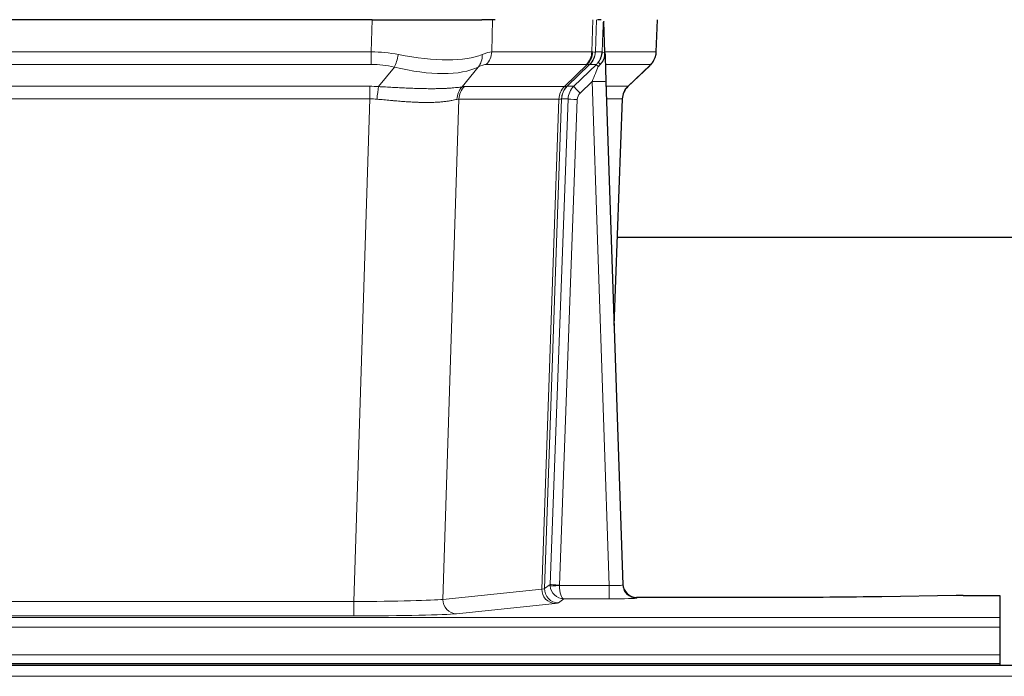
# Model space of a CAD drawing. Header units: inches. Extents: x 0 to 20790, y -12 to 14700.
# Tile 129 of 256: x 4356 to 4570, y 11687 to 11830. Entities that reach past the tile are written whole.
import ezdxf

# ---------------------------------------------------------------- set-up
doc = ezdxf.new("R2010")
doc.units = ezdxf.units.IN
doc.layers.add('1', color=7, linetype='Continuous', true_color=0xffffff)

msp = doc.modelspace()

# ---------------------------------------------------------------- linework, layer by layer
at = {"layer": '1', "color": 2, "linetype": 'Continuous', "lineweight": 25}
for p, q in [((4432.567, 11829.987), (4217.344, 11829.987)), ((4432.567, 11829.987), (4456.426, 11829.987)), ((4459.321, 11829.987), (4456.426, 11829.987)), ((4482.36, 11829.987), (4481.575, 11829.987)), ((4483.167, 11822.826), (4482.94, 11829.556)), ((4494.305, 11822.977), (4494.553, 11829.987)), ((4483.169, 11822.776), (4483.167, 11822.826)), ((4488.155, 11815.463), (4492.892, 11819.972)), ((4483.376, 11816.509), (4487.065, 11707.132)), ((4485.164, 11763.484), (4486.944, 11812.758)), ((4654.073, 11782.608), (4485.904, 11782.608)), ((4487.065, 11707.132), (4487.072, 11706.998)), ((4559.499, 11704.775), (4543.335, 11704.531)), ((4560.998, 11704.786), (4568.956, 11704.786)), ((4568.956, 11704.786), (4568.956, 11700.013)), ((4519.956, 11704.366), (4490.053, 11704.366)), ((4568.956, 11700.013), (4568.956, 11697.943)), ((4568.956, 11697.943), (4568.956, 11691.917)), ((4080.956, 11689.987), (4568.956, 11689.987)), ((4568.956, 11691.917), (4568.956, 11689.987)), ((4568.956, 11689.987), (4568.956, 11689.592)), ((5055.456, 11689.592), (4078.456, 11689.592))]:
    msp.add_line(p, q, dxfattribs=at)
at = {"layer": '1', "color": 110, "linetype": 'Continuous', "lineweight": 13}
for p, q in [((4432.376, 11822.993), (4432.567, 11829.987)), ((4458.749, 11829.987), (4458.558, 11822.993)), ((4480.306, 11822.993), (4480.549, 11829.987)), ((4481.334, 11829.987), (4481.091, 11822.993)), ((4494.289, 11822.993), (4494.537, 11829.987)), ((4217.535, 11822.993), (4432.376, 11822.993)), ((4432.376, 11820.255), (4432.376, 11822.993)), ((4458.558, 11822.993), (4480.306, 11822.993)), ((4481.091, 11822.993), (4482.552, 11822.993)), ((4483.161, 11822.993), (4494.289, 11822.993)), ((4432.376, 11820.255), (4217.535, 11820.255)), ((4433.947, 11815.428), (4437.4, 11819.697)), ((4455.599, 11819.697), (4452.106, 11815.379)), ((4479.123, 11820.255), (4457.376, 11820.255)), ((4474.343, 11815.447), (4479.289, 11820.244)), ((4479.835, 11820.244), (4474.943, 11815.5)), ((4476.38, 11815.506), (4481.307, 11820.255)), ((4481.307, 11820.255), (4479.873, 11820.255)), ((4493.071, 11820.255), (4483.251, 11820.255)), ((4488.163, 11815.482), (4492.976, 11820.064)), ((4480.378, 11816.513), (4477.769, 11813.997)), ((4484.072, 11706.971), (4480.378, 11816.513)), ((4217.877, 11815.505), (4432.034, 11815.505)), ((4432.034, 11812.767), (4432.034, 11815.505)), ((4452.609, 11815.447), (4474.343, 11815.447)), ((4474.968, 11815.506), (4476.38, 11815.506)), ((4483.41, 11815.506), (4488.15, 11815.506)), ((4432.034, 11812.767), (4217.877, 11812.767)), ((4428.561, 11703.481), (4432.034, 11812.767)), ((4451.427, 11812.727), (4447.969, 11703.95)), ((4473.161, 11812.727), (4451.427, 11812.727)), ((4469.454, 11706.197), (4473.167, 11812.727)), ((4473.75, 11812.771), (4470.04, 11706.311)), ((4471.268, 11707.208), (4475.16, 11812.771)), ((4477.157, 11812.63), (4473.266, 11707.067)), ((4475.16, 11812.771), (4473.75, 11812.771)), ((4486.932, 11812.771), (4483.502, 11812.771)), ((4485.159, 11763.658), (4486.932, 11812.771)), ((4470.04, 11706.311), (4471.268, 11707.208)), ((4473.267, 11706.971), (4484.072, 11706.971)), ((4484.072, 11706.971), (4484.072, 11704.077)), ((4447.969, 11703.95), (4469.454, 11706.197)), ((4221.351, 11703.481), (4428.561, 11703.481)), ((4428.561, 11703.481), (4428.561, 11700.378)), ((4472.363, 11703.08), (4450.878, 11700.833)), ((4474.23, 11704.077), (4473.036, 11703.205)), ((4484.072, 11704.077), (4474.23, 11704.077)), ((4490.053, 11704.366), (4490.063, 11704.234)), ((4080.956, 11700.013), (4568.956, 11700.013)), ((4428.561, 11700.378), (4221.351, 11700.378)), ((4080.956, 11697.943), (4568.956, 11697.943)), ((4080.956, 11691.917), (4568.956, 11691.917)), ((5055.456, 11687.228), (4078.456, 11687.228))]:
    msp.add_line(p, q, dxfattribs=at)
for centre, major_axis, ratio, start_param, end_param in [((4431.727, 11800.133), (26.983, 1.545), 0.8452785, 1.2775604, 1.4983912), ((4431.727, 11800.133), (27.492, 22.639), 0.1155218, 0.1441436, 0.3649744), ((4454.68, 11823.133), (0, -4), 0.9702957, 0.7679449, 1.5358897), ((4476.427, 11823.133), (0, -4), 0.9702957, 0.7679449, 1.5358897), ((4476.593, 11823.121), (-0.603, -3.954), 0.9772749, 0.9153799, 1.6837369), ((4477.058, 11823.121), (1.703, -3.619), 0.9971774, 0.3287851, 1.0971421), ((4477.096, 11823.133), (0, -4), 0.9993908, 0.7679449, 1.5358897), ((4453.296, 11800.133), (27.661, 22.629), 0.117212, 0.1096858, 0.141666), ((4454.447, 11833.222), (-26.658, 10.191), 0.0473724, 2.9456198, 3.0909709), ((4453.296, 11800.133), (27.808, 22.856), 0.0163197, 0.0204946, 0.0524748), ((4484.55, 11822.923), (-1.999, 0.077), 0.1036431, 0.0350743, 0.8106069), ((4490.294, 11823.133), (0, 4), 0.9993908, 3.9095375, 4.6774824), ((4437.4, 11822.574), (-0.881, -3.902), 0.2224052, 0.7930597, 1.5799958), ((4432.63, 11833.222), (-26.677, 8.186), 0.3267204, 1.882912, 2.7667489), ((4452.903, 11822.574), (1.736, -3.604), 0.8689501, 0.3464596, 1.1333957), ((4478.531, 11823.133), (3.533, 1.889), 0.9978056, 4.9883752, 5.1348755), ((4483.282, 11819.471), (1.583, -1.222), 0.0276319, 3.169255, 3.9405385), ((4431.727, 11797.255), (16.721, 16.271), 0.9721633, 0.5640914, 0.7849223), ((4432.63, 11833.222), (-25.873, 10.634), 0.4068526, 1.919368, 2.8032049), ((4434.423, 11797.255), (23.46, 22.829), 0.1194803, 0.122173, 0.3430038), ((4455.992, 11797.255), (23.636, 22.829), 0.1185166, 0.0901185, 0.1220988), ((4454.447, 11833.222), (-25.449, 12.923), 0.0600246, 2.9512599, 3.096611), ((4456.073, 11797.255), (23.81, 22.997), 0.0168486, 0.0174428, 0.049423), ((4480.378, 11816.582), (1.856, 4.567), 0.0053314, 4.6992705, 5.4949999), ((4482.696, 11818.817), (1.388, -1.44), 0.0242285, 3.1658454, 3.9417885), ((4469.256, 11797.255), (23.826, 22.996), 0.016839, 6.1714068, 6.3006297), ((4480.378, 11816.408), (2.998, 0.101), 0.0348797, 6.2820091, 7.8528054), ((4431.245, 11791.505), (17.528, 16.98), 0.9676454, 0.7049972, 0.7848447), ((4433.947, 11812.551), (0.32, 3.987), 0.0824896, 0.7712526, 1.5399639), ((4454.802, 11812.502), (-0.926, 3.891), 0.9457602, 0.5436933, 1.3082514), ((4455.305, 11812.57), (0, 4), 0.9702957, 0.7679449, 1.5315264), ((4428.543, 11791.338), (24.592, 23.931), 0.1189226, 0.1216051, 0.196623), ((4477.039, 11812.57), (0, 4), 0.9702957, 0.7679449, 1.5315264), ((4477.045, 11812.57), (-0.019, 4), 0.9702844, 0.7633847, 1.5270253), ((4477.72, 11812.622), (-1.442, 3.731), 0.998056, 0.3995344, 1.1665625), ((4477.745, 11812.628), (0, 4), 0.9993908, 0.7679449, 1.5351916), ((4450.131, 11791.488), (24.848, 24.014), 0.0168508, 0.0174343, 0.0398873), ((4479.157, 11812.628), (2.83, 2.828), 0.9993905, 1.5533428, 2.3205896), ((4477.769, 11814.067), (1.388, -1.44), 0.0242285, 3.1658454, 4.7375178), ((4479.157, 11812.558), (1.703, 1.052), 0.998638, 1.7848011, 2.5520479), ((4490.927, 11812.628), (0, -4), 0.9993908, 3.9095375, 4.6767843), ((4463.282, 11791.488), (24.879, 24.014), 0.016827, 6.2565923, 6.3006169), ((4431.245, 11788.627), (2.819, 24.028), 0.8253155, 0.0219437, 0.1017913), ((4431.239, 11788.46), (20.559, 24.143), 0.118818, 0.0965283, 0.1715462), ((4452.908, 11788.611), (20.849, 24.157), 0.0182438, 0.0122069, 0.0346603), ((4477.157, 11812.699), (1.999, -0.074), 0.0348758, 3.1764983, 4.7136745), ((4466.059, 11788.611), (20.882, 24.158), 0.0154016, 6.2548756, 6.2989002), ((4474.266, 11707.102), (0.383, 2.976), 0.9995819, 1.6634704, 1.7592358), ((4473.266, 11707.137), (1.999, -0.074), 0.0348758, 3.1764983, 4.7136745), ((4473.267, 11707.041), (-1.997, -0.118), 0.0348391, 0.0373692, 1.5687431), ((4474.23, 11707.076), (-0.98, 2.84), 0.9849493, 1.294853, 2.8045628), ((4474.266, 11707.032), (0.606, 0.798), 0.9977275, 2.1839018, 2.2796673), ((4474.23, 11707.076), (-0.028, 3), 0.3214645, 1.6026847, 3.1123946), ((4484.06, 11707.233), (-3.005, 0.103), 0.0869619, 1.577888, 3.1486843), ((4490.063, 11707.233), (-2.991, -0.235), 0.9996552, 0.0000105, 1.4923863), ((4472.363, 11706.079), (0.312, -2.984), 0.969741, 4.5720353, 6.175756), ((4450.037, 11706.225), (20.016, 0.105), 0.0266879, 6.037898, 6.2472222), ((4473.036, 11706.204), (1.769, -2.423), 0.9990158, 4.0464368, 5.6519121), ((4428.554, 11703.979), (20.013, 0.095), 0.0248544, 4.7125895, 6.0379715), ((4450.878, 11703.832), (0.312, -2.984), 0.969741, 4.5720353, 6.175756), ((4450.037, 11703.226), (23.014, 0), 0.0261612, 6.0380559, 6.2473801), ((4484.06, 11704.234), (-6.003, 0), 0.0262109, 1.5728579, 3.1436542), ((4428.554, 11700.98), (-23.012, 0), 0.0261647, 1.5710736, 2.8964556)]:
    msp.add_ellipse(centre, major_axis=major_axis, ratio=ratio, start_param=start_param, end_param=end_param, dxfattribs=at)
at = {"layer": '1', "color": 2, "linetype": 'Continuous', "lineweight": 25}
for centre, major_axis, ratio, start_param, end_param in [((4483.376, 11816.683), (-0.227, 6.726), 0.0008736, 0.4374328, 1.5967123), ((4490.199, 11822.941), (3.174, -2.434), 0.9869112, 6.1322815, 6.2830018), ((4490.94, 11812.605), (-3.886, 0.947), 0.998973, 5.7186048, 6.4862172), ((4490.052, 11707.37), (-0.15, 3), 0.998739, 1.5545356, 3.0917055), ((4561.001, 11704.707), (-3, 0), 0.0262223, 4.7133912, 5.2365954)]:
    msp.add_ellipse(centre, major_axis=major_axis, ratio=ratio, start_param=start_param, end_param=end_param, dxfattribs=at)
at = {"layer": '1', "color": 110, "linetype": 'Continuous', "lineweight": 13}
for points, knots in [([(4482.552, 11822.993), (4482.573, 11823.545), (4482.595, 11824.097), (4482.638, 11825.199), (4482.66, 11825.75), (4482.692, 11826.575), (4482.703, 11826.849), (4482.725, 11827.398), (4482.737, 11827.672), (4482.759, 11828.219), (4482.77, 11828.492), (4482.787, 11828.901), (4482.793, 11829.037), (4482.804, 11829.308), (4482.81, 11829.444), (4482.816, 11829.579)], [0, 0, 0, 0, 0.25, 0.25, 0.5, 0.5, 0.625, 0.625, 0.75, 0.75, 0.875, 0.875, 0.9375, 0.9375, 1, 1, 1, 1]), ([(4433.947, 11815.428), (4434.465, 11815.406), (4434.98, 11815.381), (4436.006, 11815.33), (4436.516, 11815.303), (4437.15, 11815.27), (4437.277, 11815.264), (4437.53, 11815.251), (4437.656, 11815.244), (4438.033, 11815.225), (4438.282, 11815.212), (4439.024, 11815.175), (4439.511, 11815.152), (4440.47, 11815.108), (4440.942, 11815.088), (4441.87, 11815.053), (4442.327, 11815.038), (4443, 11815.019), (4443.223, 11815.013), (4443.554, 11815.006), (4443.664, 11815.004), (4443.828, 11815), (4443.882, 11814.999), (4443.991, 11814.998), (4444.477, 11814.989), (4444.946, 11814.985), (4445.751, 11814.983), (4446.529, 11814.988), (4447.252, 11815.004), (4447.948, 11815.025), (4448.282, 11815.039), (4448.682, 11815.059), (4448.761, 11815.063), (4448.918, 11815.071), (4448.995, 11815.076), (4449.224, 11815.089), (4449.372, 11815.099), (4449.801, 11815.129), (4450.07, 11815.151), (4450.571, 11815.196), (4450.805, 11815.219), (4451.236, 11815.267), (4451.435, 11815.29), (4451.797, 11815.337), (4451.96, 11815.359), (4452.106, 11815.379)], [0, 0, 0, 0, 0.0625, 0.0625, 0.125, 0.125, 0.140625, 0.140625, 0.15625, 0.15625, 0.1875, 0.1875, 0.25, 0.25, 0.3125, 0.3125, 0.375, 0.375, 0.40625, 0.40625, 0.421875, 0.421875, 0.4296875, 0.4296875, 0.4375, 0.5, 0.5, 0.5625, 0.625, 0.625, 0.6875, 0.6875, 0.703125, 0.703125, 0.71875, 0.71875, 0.75, 0.75, 0.8125, 0.8125, 0.875, 0.875, 0.9375, 0.9375, 1, 1, 1, 1]), ([(4451.007, 11812.666), (4450.852, 11812.624), (4450.68, 11812.581), (4450.304, 11812.495), (4450.101, 11812.453), (4449.663, 11812.371), (4449.429, 11812.331), (4448.929, 11812.257), (4448.663, 11812.221), (4448.241, 11812.173), (4448.096, 11812.158), (4447.873, 11812.136), (4447.798, 11812.129), (4447.645, 11812.116), (4447.568, 11812.109), (4447.18, 11812.078), (4446.857, 11812.057), (4446.187, 11812.023), (4445.493, 11811.997), (4444.752, 11811.989), (4443.986, 11811.99), (4443.592, 11811.995), (4443.134, 11812.005), (4443.083, 11812.007), (4442.98, 11812.009), (4442.929, 11812.011), (4442.774, 11812.015), (4442.463, 11812.025), (4442.148, 11812.037), (4441.513, 11812.064), (4441.083, 11812.087), (4440.208, 11812.139), (4439.764, 11812.169), (4438.862, 11812.235), (4438.405, 11812.271), (4437.708, 11812.329), (4437.473, 11812.349), (4437.12, 11812.38), (4437.001, 11812.391), (4436.763, 11812.412), (4436.644, 11812.423), (4436.048, 11812.477), (4435.568, 11812.521), (4434.603, 11812.611), (4434.117, 11812.656), (4433.628, 11812.7)], [0, 0, 0, 0, 0.0625, 0.0625, 0.125, 0.125, 0.1875, 0.1875, 0.25, 0.25, 0.28125, 0.28125, 0.296875, 0.296875, 0.3125, 0.3125, 0.375, 0.375, 0.4375, 0.5, 0.5, 0.5625, 0.5625, 0.5703125, 0.5703125, 0.578125, 0.578125, 0.59375, 0.625, 0.625, 0.6875, 0.6875, 0.75, 0.75, 0.8125, 0.8125, 0.84375, 0.84375, 0.859375, 0.859375, 0.875, 0.875, 0.9375, 0.9375, 1, 1, 1, 1]), ([(4473.729, 11812.766), (4473.693, 11812.752), (4473.628, 11812.742), (4473.44, 11812.729), (4473.318, 11812.726), (4473.167, 11812.727)], [0, 0, 0, 0, 0.5, 0.5, 1, 1, 1, 1])]:
    msp.add_open_spline(points, degree=3, knots=knots, dxfattribs=at)
at = {"layer": '1', "color": 2, "linetype": 'Continuous', "lineweight": 25}
msp.add_open_spline([(4482.816, 11829.579), (4482.82, 11829.575), (4482.844, 11829.567), (4482.902, 11829.56), (4482.94, 11829.556)], degree=3, dxfattribs=at)
for points, knots in [([(4481.699, 11820.692), (4481.716, 11820.713), (4481.732, 11820.735), (4481.765, 11820.779), (4481.781, 11820.801), (4481.827, 11820.867), (4481.858, 11820.911), (4481.945, 11821.044), (4481.999, 11821.133), (4482.1, 11821.315), (4482.146, 11821.406), (4482.21, 11821.546), (4482.231, 11821.593), (4482.27, 11821.688), (4482.289, 11821.736), (4482.342, 11821.879), (4482.374, 11821.975), (4482.43, 11822.169), (4482.454, 11822.268), (4482.496, 11822.468), (4482.513, 11822.57), (4482.532, 11822.726), (4482.538, 11822.779), (4482.547, 11822.885), (4482.55, 11822.939), (4482.552, 11822.993)], [0, 0, 0, 0, 0.03125, 0.03125, 0.0625, 0.0625, 0.125, 0.125, 0.25, 0.25, 0.375, 0.375, 0.4375, 0.4375, 0.5, 0.5, 0.625, 0.625, 0.75, 0.75, 0.875, 0.875, 0.9375, 0.9375, 1, 1, 1, 1]), ([(4482.154, 11820.292), (4482.173, 11820.316), (4482.193, 11820.339), (4482.233, 11820.382), (4482.253, 11820.403), (4482.294, 11820.445), (4482.313, 11820.466), (4482.353, 11820.508), (4482.373, 11820.529), (4482.43, 11820.591), (4482.468, 11820.634), (4482.54, 11820.72), (4482.575, 11820.764), (4482.642, 11820.855), (4482.674, 11820.901), (4482.72, 11820.972), (4482.735, 11820.996), (4482.764, 11821.045), (4482.779, 11821.069), (4482.848, 11821.193), (4482.898, 11821.295), (4482.984, 11821.506), (4483.021, 11821.615), (4483.059, 11821.754), (4483.067, 11821.782), (4483.081, 11821.839), (4483.087, 11821.868), (4483.106, 11821.954), (4483.117, 11822.011), (4483.145, 11822.184), (4483.17, 11822.418), (4483.173, 11822.656), (4483.169, 11822.776)], [0, 0, 0, 0, 0.03125, 0.03125, 0.0625, 0.0625, 0.09375, 0.09375, 0.125, 0.125, 0.1875, 0.1875, 0.25, 0.25, 0.3125, 0.3125, 0.34375, 0.34375, 0.375, 0.375, 0.5, 0.5, 0.625, 0.625, 0.65625, 0.65625, 0.6875, 0.6875, 0.75, 0.75, 0.875, 1, 1, 1, 1]), ([(4493.373, 11820.507), (4493.43, 11820.575), (4493.558, 11820.758), (4493.808, 11821.139), (4494.113, 11821.822), (4494.318, 11822.473), (4494.287, 11822.885), (4494.282, 11822.94)], [0, 0, 0, 0, 0.2255282, 0.4356233, 0.6511466, 0.9537437, 1, 1, 1, 1]), ([(4481.704, 11819.795), (4481.744, 11819.835), (4481.783, 11819.875), (4481.86, 11819.956), (4481.898, 11819.997), (4482.011, 11820.121), (4482.084, 11820.205), (4482.154, 11820.292)], [0, 0, 0, 0, 0.25, 0.25, 0.5, 0.5, 1, 1, 1, 1]), ([(4543.335, 11704.531), (4539.802, 11704.477), (4536, 11704.436), (4528.117, 11704.38), (4524.036, 11704.366), (4519.956, 11704.366)], [0, 0, 0, 0, 0.5, 0.5, 1, 1, 1, 1])]:
    msp.add_open_spline(points, degree=3, knots=knots, dxfattribs=at)
at = {"layer": '1', "color": 110, "linetype": 'Continuous', "lineweight": 13}
for points, weights in [([(4474.343, 11815.447), (4474.346, 11815.447), (4474.348, 11815.447)], [0.499999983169, 0.500000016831, 0.499999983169]), ([(4473.167, 11812.727), (4473.164, 11812.727), (4473.161, 11812.727)], [0.500000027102, 0.499999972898, 0.500000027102])]:
    msp.add_rational_spline(points, weights, degree=2, dxfattribs=at)
msp.add_open_spline([(4474.348, 11815.447), (4474.512, 11815.453), (4474.774, 11815.467), (4474.908, 11815.488), (4474.943, 11815.5)], degree=3, dxfattribs=at)

doc.saveas('drawing.dxf')
